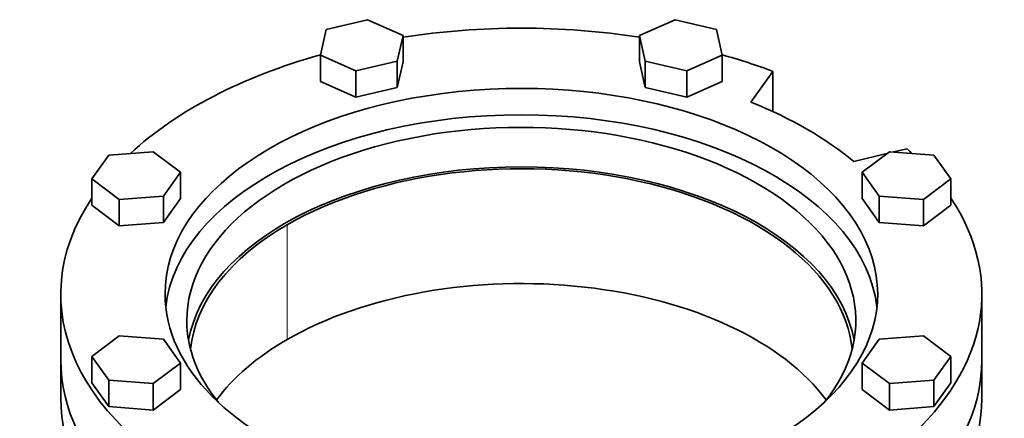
# Model space of a CAD drawing. Header units: millimetres. Extents: x 432 to 1317, y -1117 to 1316.
# Tile 11 of 26: x 1012 to 1317, y -341 to -217. Entities that reach past the tile are written whole.
import ezdxf

# ---------------------------------------------------------------- set-up
doc = ezdxf.new("R2010")
doc.units = ezdxf.units.MM
doc.layers.add('VSI344-454_FLANG', color=7, linetype='Continuous')
doc.layers.add('VSI344-454_TESTA', color=7, linetype='Continuous')

# ---------------------------------------------------------------- blocks, each defined once
blk = doc.blocks.new('SE4')
at = {"layer": 'VSI344-454_FLANG', "color": 7, "linetype": 'Continuous', "lineweight": 35}
for p, q in [((1119.51, -217.2), (1106.71, -220.26)), ((1130.51, -222.07), (1119.51, -217.2)), ((1214.63, -217.2), (1203.64, -222.07)), ((1227.43, -220.26), (1214.63, -217.2)), ((1106.71, -220.26), (1104.9, -228.19)), ((1128.7, -230), (1130.51, -222.07)), ((1130.51, -222.07), (1130.51, -230.23)), ((1203.64, -222.07), (1203.64, -230.23)), ((1203.64, -222.07), (1205.44, -230)), ((1229.24, -228.19), (1227.43, -220.26)), ((1104.9, -228.19), (1104.9, -236.35)), ((1104.9, -228.19), (1115.9, -233.06)), ((1218.25, -233.06), (1229.24, -228.19)), ((1229.24, -228.19), (1229.24, -236.35)), ((1115.9, -233.06), (1128.7, -230)), ((1128.7, -230), (1128.7, -238.16)), ((1128.7, -238.16), (1130.51, -230.23)), ((1203.64, -230.23), (1205.44, -238.16)), ((1205.44, -230), (1205.44, -238.16)), ((1205.44, -230), (1218.25, -233.06)), ((1115.9, -233.06), (1115.9, -241.22)), ((1218.25, -233.06), (1218.25, -241.22)), ((1238.11, -242.72), (1244.94, -233.2)), ((1244.94, -233.2), (1244.94, -245.65)), ((1104.9, -236.35), (1115.9, -241.22)), ((1218.25, -241.22), (1229.24, -236.35)), ((1115.9, -241.22), (1128.7, -238.16)), ((1205.44, -238.16), (1218.25, -241.22)), ((1053.19, -258.04), (1039.46, -259.09)), ((1061.63, -264.39), (1053.19, -258.04)), ((1280.15, -258.64), (1269.93, -261.09)), ((1280.95, -258.04), (1272.51, -264.39)), ((1294.69, -259.09), (1280.95, -258.04)), ((1286.42, -257.15), (1282.25, -258.14)), ((1039.46, -259.09), (1034.15, -266.48)), ((1299.99, -266.48), (1294.69, -259.09)), ((1056.33, -271.78), (1061.63, -264.39)), ((1061.63, -264.39), (1061.63, -272.56)), ((1272.51, -264.39), (1272.51, -272.56)), ((1272.51, -264.39), (1277.82, -271.78)), ((1034.15, -266.48), (1034.15, -274.64)), ((1034.15, -266.48), (1042.59, -272.83)), ((1291.55, -272.83), (1299.99, -266.48)), ((1299.99, -266.48), (1299.99, -274.64)), ((1042.59, -272.83), (1056.33, -271.78)), ((1042.59, -272.83), (1042.59, -280.99)), ((1056.33, -271.78), (1056.33, -279.95)), ((1056.33, -279.95), (1061.63, -272.56)), ((1272.51, -272.56), (1277.82, -279.95)), ((1277.82, -271.78), (1277.82, -279.95)), ((1277.82, -271.78), (1291.55, -272.83)), ((1291.55, -272.83), (1291.55, -280.99)), ((1034.15, -274.64), (1042.59, -280.99)), ((1291.55, -280.99), (1299.99, -274.64)), ((1042.59, -280.99), (1056.33, -279.95)), ((1277.82, -279.95), (1291.55, -280.99)), ((1024.57, -302.1), (1024.57, -322.51)), ((1309.57, -322.51), (1309.57, -302.1)), ((1042.59, -315.05), (1034.15, -321.39)), ((1056.33, -316.09), (1042.59, -315.05)), ((1061.63, -323.48), (1056.33, -316.09)), ((1277.82, -316.09), (1272.51, -323.48)), ((1291.55, -315.05), (1277.82, -316.09)), ((1299.99, -321.39), (1291.55, -315.05)), ((1034.15, -321.39), (1034.15, -329.56)), ((1034.15, -321.39), (1039.46, -328.79)), ((1294.69, -328.79), (1299.99, -321.39)), ((1299.99, -321.39), (1299.99, -329.56)), ((1053.19, -329.83), (1061.63, -323.48)), ((1061.63, -323.48), (1061.63, -331.65)), ((1272.51, -323.48), (1272.51, -331.65)), ((1272.51, -323.48), (1280.95, -329.83)), ((1039.46, -328.79), (1039.46, -336.95)), ((1039.46, -328.79), (1053.19, -329.83)), ((1280.95, -329.83), (1294.69, -328.79)), ((1294.69, -328.79), (1294.69, -336.95)), ((1034.15, -329.56), (1039.46, -336.95)), ((1053.19, -329.83), (1053.19, -337.99)), ((1053.19, -337.99), (1061.63, -331.65)), ((1272.51, -331.65), (1280.95, -337.99)), ((1280.95, -329.83), (1280.95, -337.99)), ((1294.69, -336.95), (1299.99, -329.56)), ((1039.46, -336.95), (1053.19, -337.99)), ((1280.95, -337.99), (1294.69, -336.95))]:
    blk.add_line(p, q, dxfattribs=at)
for centre, major_axis, start_param, end_param in [((1167.07, -302.1), (142.5, 0), 1.311301, 1.830292), ((1167.07, -302.1), (142.5, 0), 2.022017, 2.584178), ((1167.07, -302.1), (142.5, 0), 0.992709, 1.119576), ((1167.07, -302.1), (-110.25, 0), 2.103318, 6.283185), ((1167.07, -302.1), (125, 0), 0.604412, 0.966385), ((1167.07, -310.27), (110.25, 0), 0.064181, 3.077412), ((1167.07, -310.27), (-103.5, 0), 2.703137, 6.283185), ((1167.07, -302.1), (-142.5, 0), 3.699007, 3.71968), ((1167.07, -322.51), (103.5, 0), 0.102659, 3.038933), ((1167.07, -302.1), (142.5, 0), 2.772791, 5.290477), ((1167.07, -302.1), (-142.5, 0), 2.563505, 3.510394), ((1167.07, -302.1), (-110.25, 0), 0, 1.038274), ((1167.07, -310.27), (-103.5, 0), 0, 0.438456), ((1167.07, -322.51), (142.5, 0), 3.141593, 5.290477), ((1167.07, -322.51), (-142.5, 0), 2.563505, 3.141593)]:
    blk.add_ellipse(centre, major_axis=major_axis, ratio=0.57735, start_param=start_param, end_param=end_param, dxfattribs=at)
at = {"layer": 'VSI344-454_TESTA', "color": 4, "linetype": 'Continuous', "lineweight": 9}
blk.add_line((1094.59, -316.19), (1094.59, -280.67), dxfattribs=at)
at = {"layer": 'VSI344-454_TESTA', "color": 7, "linetype": 'Continuous', "lineweight": 35}
for p, q in [((1024.57, -322.51), (1024.57, -334.35)), ((1309.57, -334.35), (1309.57, -322.51))]:
    blk.add_line(p, q, dxfattribs=at)
for centre, major_axis, start_param, end_param in [((1167.07, -322.51), (-102.5, 0), 3.197731, 5.497787), ((1167.07, -322.51), (102.5, 0), 2.356194, 3.085455), ((1167.07, -358.03), (-102.5, 0), 3.543769, 5.497787), ((1167.07, -358.03), (102.5, 0), 2.356194, 2.739416), ((1167.07, -322.51), (142.5, 0), 3.141593, 5.290477), ((1167.07, -322.51), (-142.5, 0), 2.563505, 3.141593), ((1167.07, -334.35), (142.5, 0), 3.141593, 5.290477), ((1167.07, -334.35), (-142.5, 0), 2.563505, 3.141593)]:
    blk.add_ellipse(centre, major_axis=major_axis, ratio=0.57735, start_param=start_param, end_param=end_param, dxfattribs=at)

msp = doc.modelspace()

# ---------------------------------------------------------------- block references
msp.add_blockref('SE4', (0, 0))

doc.saveas('drawing.dxf')
